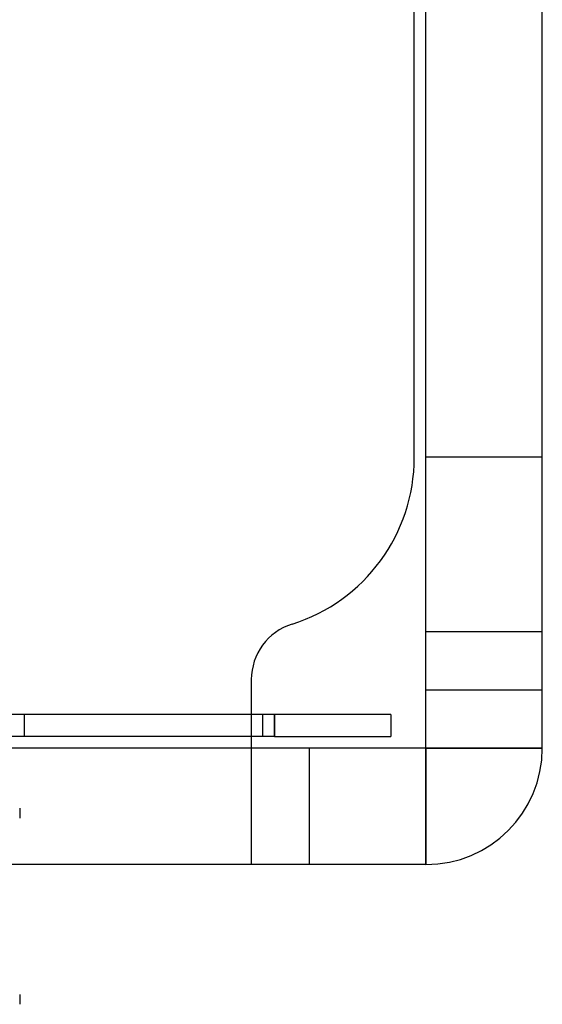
# Model space of a CAD drawing. Header units: millimetres. Extents: x 0 to 93, y -1.2 to 50.
# Tile 105 of 140: x 88.5 to 93, y -1.2 to 7.3. Entities that reach past the tile are written whole.
import ezdxf

# ---------------------------------------------------------------- set-up
doc = ezdxf.new("R2010")
doc.units = ezdxf.units.MM
doc.layers.add('MAIN-1', color=7, linetype='Continuous')
doc.layers.add('MAIN-2', color=7, linetype='Continuous')

msp = doc.modelspace()

# ---------------------------------------------------------------- linework, layer by layer
at = {"layer": 'MAIN-1'}
for p, q in [((92, 1), (92, 43.8)), ((93, 1), (93, 43.8)), ((91.9, 3.4967), (91.9, 9.5)), ((90.5, 1.5888), (90.5, 1.288)), ((90.7, 1.288), (2.3, 1.288)), ((91.7, 1.288), (90.7, 1.288)), ((90.7, 1.1), (90.7, 1.288)), ((91.7, 1.288), (91.7, 1.1)), ((90.7, 1.1), (2.3, 1.1)), ((90.5, 1.1), (90.5, 1)), ((90.7, 1.1), (91.7, 1.1)), ((92, 1), (1, 1)), ((92, 1), (92, 0)), ((92, 1), (93, 1)), ((92, 0), (1, 0)), ((88.51, -1.1148), (88.51, -1.2))]:
    msp.add_line(p, q, dxfattribs=at)
for centre, radius, start, end in [((90.4, 3.4967), 1.5, 287.45758, 0), ((91, 1.5888), 0.5, 107.4576, 180.00002), ((92, 1), 1, 270.00002, 0)]:
    msp.add_arc(centre, radius, start, end, dxfattribs=at)
at = {"layer": 'MAIN-2'}
for p, q in [((91.9, 3.4967), (91.9, 3.4967)), ((93, 3.5), (92, 3.5)), ((90.85, 2.0658), (90.85, 2.0658)), ((93, 2), (92, 2)), ((92, 2), (92, 2)), ((93, 2), (93, 2)), ((90.5, 1.5888), (90.5, 1.5888)), ((92, 1.5), (93, 1.5)), ((88.5525, 1.1), (88.5525, 1.288)), ((88.5525, 1.288), (88.5525, 1.288)), ((90.5, 1.288), (90.5, 1.1)), ((90.6, 1.288), (90.6, 1.288)), ((90.6, 1.288), (90.6, 1.288)), ((90.6, 1.1), (90.6, 1.288)), ((90.6, 1.288), (90.6, 1.288)), ((90.7, 1.288), (90.7, 1.1)), ((91.7, 1.288), (91.7, 1.288)), ((91.7, 1.288), (91.7, 1.288)), ((91.7, 1.288), (91.7, 1.288)), ((91.7, 1.288), (91.7, 1.288)), ((88.5525, 1.1), (88.5525, 1.1)), ((90.6, 1.1), (90.6, 1.1)), ((90.6, 1.1), (90.6, 1.1)), ((90.6, 1.1), (90.6, 1.1)), ((91.7, 1.1), (91.7, 1.1)), ((91.7, 1.1), (91.7, 1.1)), ((91.7, 1.1), (91.7, 1.1)), ((91.7, 1.1), (91.7, 1.1)), ((90.5, 1), (2.5, 1)), ((90.5, 1), (90.5, 0)), ((90.5, 1), (90.5, 1)), ((90.5, 1), (90.5, 1)), ((91, 0), (91, 1)), ((92, 0), (92, 1)), ((92, 1), (92, 1)), ((93, 1), (92, 1)), ((93, 1), (93, 1)), ((88.51, 0.4852), (88.51, 0.4)), ((88.51, 0.4852), (88.51, 0.4)), ((90.5, 0), (90.5, 0)), ((92, 0), (92, 0))]:
    msp.add_line(p, q, dxfattribs=at)

doc.saveas('drawing.dxf')
